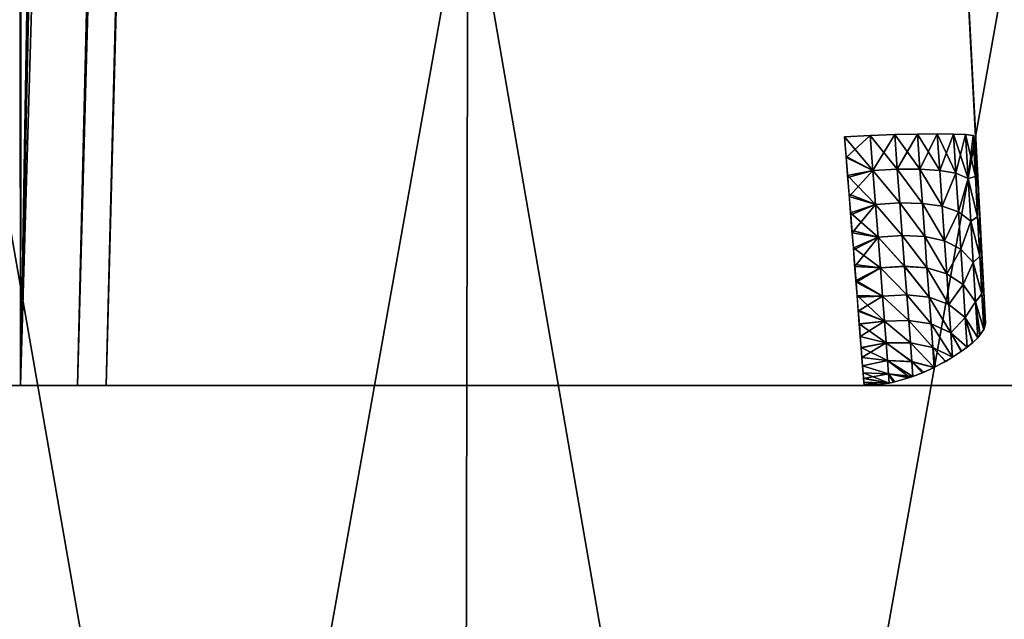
# Model space of a CAD drawing. Header units: millimetres. Extents: x -112 to 112, y -55 to 40.
# Tile 53 of 171: x 23.31 to 27.06, y -32.89 to -30.61. Entities that reach past the tile are written whole.
import ezdxf

# ---------------------------------------------------------------- set-up
doc = ezdxf.new("R2010")
doc.units = ezdxf.units.MM
doc.header["$LTSCALE"] = 52.148148
for name, color, linetype in [('122', 7, 'CONTINUOUS'), ('137', 7, 'CONTINUOUS'), ('141', 7, 'CONTINUOUS'), ('142', 7, 'CONTINUOUS'), ('151', 7, 'CONTINUOUS'), ('152', 7, 'CONTINUOUS'), ('153', 7, 'CONTINUOUS'), ('154', 7, 'CONTINUOUS'), ('2', 7, 'CONTINUOUS')]:
    doc.layers.add(name, color=color, linetype=linetype)

msp = doc.modelspace()

# ---------------------------------------------------------------- linework, layer by layer
at = {"layer": '122', "color": 7, "linetype": 'Continuous', "true_color": 0xfdfffa}
for points in [[(25.0735, -32, -2.7978), (22.9412, -32, -108.6034), (24.9907, -32, -2.6279), (25.0735, -32, -2.7978)], [(25.1942, -32, -2.9848), (22.9412, -32, -108.6034), (25.0735, -32, -2.7978), (25.1942, -32, -2.9848)], [(25.3696, -32, -3.2004), (22.9412, -32, -108.6034), (25.1942, -32, -2.9848), (25.3696, -32, -3.2004)], [(25.6076, -32, -3.449), (22.9412, -32, -108.6034), (25.3696, -32, -3.2004), (25.6076, -32, -3.449)], [(26.5255, -32, -3.449), (22.9412, -32, -108.6034), (25.6076, -32, -3.449), (26.5255, -32, -3.449)], [(26.7634, -32, -3.2006), (22.9412, -32, -108.6034), (26.5255, -32, -3.449), (26.7634, -32, -3.2006)], [(26.9389, -32, -2.985), (22.9412, -32, -108.6034), (26.7634, -32, -3.2006), (26.9389, -32, -2.985)], [(22.9412, -32, -108.6034), (24.8959, -32, 2.1734), (24.8959, -32, -2.1734), (22.9412, -32, -108.6034)], [(27.0345, -32, -107.6575), (22.9412, -32, -108.6034), (26.9389, -32, -2.985), (27.0345, -32, -107.6575)], [(24.9056, -32, -2.3169), (22.9412, -32, -108.6034), (24.8959, -32, -2.1734), (24.9056, -32, -2.3169)], [(24.9363, -32, -2.4683), (22.9412, -32, -108.6034), (24.9056, -32, -2.3169), (24.9363, -32, -2.4683)], [(24.9907, -32, -2.6279), (22.9412, -32, -108.6034), (24.9363, -32, -2.4683), (24.9907, -32, -2.6279)], [(22.9412, -32, 108.6034), (27.0345, -32, 107.6575), (24.8959, -32, 2.1734), (22.9412, -32, 108.6034)], [(22.9412, -32, -108.6034), (22.9412, -32, 108.6034), (24.8959, -32, 2.1734), (22.9412, -32, -108.6034)], [(24.8959, -32, 2.1734), (27.0345, -32, 107.6575), (24.9056, -32, 2.3169), (24.8959, -32, 2.1734)], [(24.9056, -32, 2.3169), (27.0345, -32, 107.6575), (24.9363, -32, 2.4683), (24.9056, -32, 2.3169)], [(24.9363, -32, 2.4683), (27.0345, -32, 107.6575), (24.9908, -32, 2.628), (24.9363, -32, 2.4683)], [(24.9908, -32, 2.628), (27.0345, -32, 107.6575), (25.0735, -32, 2.7979), (24.9908, -32, 2.628)], [(25.0735, -32, 2.7979), (27.0345, -32, 107.6575), (25.1943, -32, 2.985), (25.0735, -32, 2.7979)], [(25.1943, -32, 2.985), (27.0345, -32, 107.6575), (25.3697, -32, 3.2006), (25.1943, -32, 2.985)], [(25.3697, -32, 3.2006), (27.0345, -32, 107.6575), (25.6076, -32, 3.449), (25.3697, -32, 3.2006)], [(25.6076, -32, 3.449), (27.0345, -32, 107.6575), (26.5255, -32, 3.449), (25.6076, -32, 3.449)], [(26.5255, -32, 3.449), (27.0345, -32, 107.6575), (26.7635, -32, 3.2004), (26.5255, -32, 3.449)], [(26.7635, -32, 3.2004), (27.0345, -32, 107.6575), (26.939, -32, 2.9848), (26.7635, -32, 3.2004)], [(27.0596, -32, -2.7979), (27.0345, -32, -107.6575), (26.9389, -32, -2.985), (27.0596, -32, -2.7979)], [(26.939, -32, 2.9848), (27.0345, -32, 107.6575), (27.0597, -32, 2.7978), (26.939, -32, 2.9848)], [(27.1424, -32, -2.628), (27.0345, -32, -107.6575), (27.0596, -32, -2.7979), (27.1424, -32, -2.628)], [(27.1969, -32, -2.4683), (27.0345, -32, -107.6575), (27.1424, -32, -2.628), (27.1969, -32, -2.4683)], [(27.2275, -32, -2.3169), (27.0345, -32, -107.6575), (27.1969, -32, -2.4683), (27.2275, -32, -2.3169)], [(27.2372, -32, -2.1734), (27.0345, -32, -107.6575), (27.2275, -32, -2.3169), (27.2372, -32, -2.1734)], [(27.0345, -32, 107.6575), (31.089, -32, 106.5574), (27.0597, -32, 2.7978), (27.0345, -32, 107.6575)], [(27.0345, -32, -107.6575), (31.089, -32, 106.5574), (31.089, -32, -106.5574), (27.0345, -32, -107.6575)], [(31.089, -32, 106.5574), (27.0345, -32, -107.6575), (27.2372, -32, -2.1734), (31.089, -32, 106.5574)]]:
    msp.add_3dface(points, dxfattribs=at)
at = {"layer": '137', "color": 7, "linetype": 'Continuous', "true_color": 0xfdfffa}
for points in [[(26.8414, -28.9738, -0.4186), (26.9876, -31.7631, -2.1734), (26.8422, -28.9881, -0.6251), (26.8414, -28.9738, -0.4186)], [(26.8414, -28.9738, 0.4186), (26.9876, -31.7631, -2.1734), (26.8414, -28.9738, -0.4186), (26.8414, -28.9738, 0.4186)], [(26.8416, -28.9774, 0.5227), (26.9876, -31.7631, -2.1734), (26.8414, -28.9738, 0.4186), (26.8416, -28.9774, 0.5227)], [(26.8422, -28.9882, 0.6261), (26.9876, -31.7631, -2.1734), (26.8416, -28.9774, 0.5227), (26.8422, -28.9882, 0.6261)], [(26.8422, -28.9881, -0.6251), (26.9876, -31.7631, -2.1734), (26.9789, -31.598, -2.085), (26.8422, -28.9881, -0.6251)], [(26.8444, -29.0306, -0.8273), (26.8422, -28.9881, -0.6251), (26.9789, -31.598, -2.085), (26.8444, -29.0306, -0.8273)], [(26.8444, -29.0309, 0.8285), (26.9876, -31.7631, -2.1734), (26.8422, -28.9882, 0.6261), (26.8444, -29.0309, 0.8285)], [(26.848, -29.1004, -1.0218), (26.8444, -29.0306, -0.8273), (26.9789, -31.598, -2.085), (26.848, -29.1004, -1.0218)], [(26.8481, -29.1009, 1.0229), (26.9876, -31.7631, -2.1734), (26.8444, -29.0309, 0.8285), (26.8481, -29.1009, 1.0229)], [(26.8531, -29.1964, -1.2048), (26.848, -29.1004, -1.0218), (26.9698, -31.4232, -2.0179), (26.8531, -29.1964, -1.2048)], [(26.9698, -31.4232, -2.0179), (26.848, -29.1004, -1.0218), (26.9789, -31.598, -2.085), (26.9698, -31.4232, -2.0179)], [(26.8531, -29.197, 1.2059), (26.9876, -31.7631, -2.1734), (26.8481, -29.1009, 1.0229), (26.8531, -29.197, 1.2059)], [(26.8594, -29.3166, -1.373), (26.8531, -29.1964, -1.2048), (26.9698, -31.4232, -2.0179), (26.8594, -29.3166, -1.373)], [(26.8594, -29.3174, 1.374), (26.9876, -31.7631, -2.1734), (26.8531, -29.197, 1.2059), (26.8594, -29.3174, 1.374)], [(26.8668, -29.4588, -1.5231), (26.8594, -29.3166, -1.373), (26.9698, -31.4232, -2.0179), (26.8668, -29.4588, -1.5231)], [(26.8669, -29.4597, 1.5239), (26.9876, -31.7631, -2.1734), (26.8594, -29.3174, 1.374), (26.8669, -29.4597, 1.5239)], [(26.8753, -29.6203, -1.6521), (26.8668, -29.4588, -1.5231), (26.9602, -31.2412, -1.973), (26.8753, -29.6203, -1.6521)], [(26.9602, -31.2412, -1.973), (26.8668, -29.4588, -1.5231), (26.9698, -31.4232, -2.0179), (26.9602, -31.2412, -1.973)], [(26.8753, -29.6213, 1.6528), (26.9876, -31.7631, -2.1734), (26.8669, -29.4597, 1.5239), (26.8753, -29.6213, 1.6528)], [(26.8846, -29.7981, -1.7578), (26.8753, -29.6203, -1.6521), (26.9602, -31.2412, -1.973), (26.8846, -29.7981, -1.7578)], [(26.8847, -29.7992, 1.7584), (26.9876, -31.7631, -2.1734), (26.8753, -29.6213, 1.6528), (26.8847, -29.7992, 1.7584)], [(26.8946, -29.9887, -1.838), (26.8846, -29.7981, -1.7578), (26.9503, -31.0523, -1.951), (26.8946, -29.9887, -1.838)], [(26.9503, -31.0523, -1.951), (26.8846, -29.7981, -1.7578), (26.9602, -31.2412, -1.973), (26.9503, -31.0523, -1.951)], [(26.8947, -29.9898, 1.8384), (26.9876, -31.7631, -2.1734), (26.8847, -29.7992, 1.7584), (26.8947, -29.9898, 1.8384)], [(26.9051, -30.1888, -1.8913), (26.8946, -29.9887, -1.838), (26.9503, -31.0523, -1.951), (26.9051, -30.1888, -1.8913)], [(26.9051, -30.1897, 1.8915), (26.9876, -31.7631, -2.1734), (26.8947, -29.9898, 1.8384), (26.9051, -30.1897, 1.8915)], [(26.9105, -30.2915, -1.9075), (26.9051, -30.1888, -1.8913), (26.9503, -31.0523, -1.951), (26.9105, -30.2915, -1.9075)], [(26.9159, -30.3953, 1.9166), (26.9876, -31.7631, -2.1734), (26.9051, -30.1897, 1.8915), (26.9159, -30.3953, 1.9166)], [(26.9159, -30.3953, -1.9166), (26.9105, -30.2915, -1.9075), (26.9503, -31.0523, -1.951), (26.9159, -30.3953, -1.9166)], [(26.9503, -31.0523, 1.951), (26.9876, -31.7631, -2.1734), (26.9159, -30.3953, 1.9166), (26.9503, -31.0523, 1.951)], [(26.9606, -31.2488, 1.9744), (26.9876, -31.7631, -2.1734), (26.9503, -31.0523, 1.951), (26.9606, -31.2488, 1.9744)], [(26.9701, -31.43, 2.02), (26.9876, -31.7631, -2.1734), (26.9606, -31.2488, 1.9744), (26.9701, -31.43, 2.02)], [(26.9791, -31.6013, 2.0865), (26.9876, -31.7631, -2.1734), (26.9701, -31.43, 2.02), (26.9791, -31.6013, 2.0865)], [(26.9876, -31.7631, 2.1734), (26.9876, -31.7631, -2.1734), (26.9791, -31.6013, 2.0865), (26.9876, -31.7631, 2.1734)]]:
    msp.add_3dface(points, dxfattribs=at)
at = {"layer": '141', "color": 7, "linetype": 'Continuous', "true_color": 0xfdfffa}
for points in [[(26.5483, -31.0478, -2.4405), (26.5586, -31.1807, -2.4557), (26.451, -31.0523, -2.4503), (26.5483, -31.0478, -2.4405)], [(26.451, -31.0523, -2.4503), (26.5586, -31.1807, -2.4557), (26.4569, -31.1278, -2.4572), (26.451, -31.0523, -2.4503)], [(26.6518, -31.176, -2.426), (26.5483, -31.0478, -2.4405), (26.6419, -31.0443, -2.4119), (26.6518, -31.176, -2.426)], [(26.5586, -31.1807, -2.4557), (26.5483, -31.0478, -2.4405), (26.6518, -31.176, -2.426), (26.5586, -31.1807, -2.4557)], [(26.7378, -31.1755, -2.3791), (26.6419, -31.0443, -2.4119), (26.7282, -31.0423, -2.3656), (26.7378, -31.1755, -2.3791)], [(26.6518, -31.176, -2.426), (26.6419, -31.0443, -2.4119), (26.7378, -31.1755, -2.3791), (26.6518, -31.176, -2.426)], [(26.8133, -31.1806, -2.317), (26.7282, -31.0423, -2.3656), (26.8038, -31.0415, -2.3034), (26.8133, -31.1806, -2.317)], [(26.7378, -31.1755, -2.3791), (26.7282, -31.0423, -2.3656), (26.8133, -31.1806, -2.317), (26.7378, -31.1755, -2.3791)], [(26.8755, -31.1916, -2.2421), (26.8038, -31.0415, -2.3034), (26.8659, -31.0423, -2.2277), (26.8755, -31.1916, -2.2421)], [(26.8133, -31.1806, -2.317), (26.8038, -31.0415, -2.3034), (26.8755, -31.1916, -2.2421), (26.8133, -31.1806, -2.317)], [(26.9221, -31.211, -2.1577), (26.8659, -31.0423, -2.2277), (26.9121, -31.0444, -2.1413), (26.9221, -31.211, -2.1577)], [(26.8755, -31.1916, -2.2421), (26.8659, -31.0423, -2.2277), (26.9221, -31.211, -2.1577), (26.8755, -31.1916, -2.2421)], [(26.9494, -31.2041, -2.0618), (26.9121, -31.0444, -2.1413), (26.9406, -31.0478, -2.0477), (26.9494, -31.2041, -2.0618)], [(26.9221, -31.211, -2.1577), (26.9121, -31.0444, -2.1413), (26.9494, -31.2041, -2.0618), (26.9221, -31.211, -2.1577)], [(26.9503, -31.0523, -1.951), (26.9602, -31.2412, -1.973), (26.9406, -31.0478, -2.0477), (26.9503, -31.0523, -1.951)], [(26.9602, -31.2412, -1.973), (26.9494, -31.2041, -2.0618), (26.9406, -31.0478, -2.0477), (26.9602, -31.2412, -1.973)], [(26.4569, -31.1278, -2.4572), (26.5586, -31.1807, -2.4557), (26.4626, -31.2002, -2.4692), (26.4569, -31.1278, -2.4572)], [(26.5586, -31.1807, -2.4557), (26.5687, -31.3106, -2.4883), (26.4626, -31.2002, -2.4692), (26.5586, -31.1807, -2.4557)], [(26.6616, -31.3049, -2.4567), (26.5586, -31.1807, -2.4557), (26.6518, -31.176, -2.426), (26.6616, -31.3049, -2.4567)], [(26.5687, -31.3106, -2.4883), (26.5586, -31.1807, -2.4557), (26.6616, -31.3049, -2.4567), (26.5687, -31.3106, -2.4883)], [(26.7473, -31.3063, -2.409), (26.6518, -31.176, -2.426), (26.7378, -31.1755, -2.3791), (26.7473, -31.3063, -2.409)], [(26.6616, -31.3049, -2.4567), (26.6518, -31.176, -2.426), (26.7473, -31.3063, -2.409), (26.6616, -31.3049, -2.4567)], [(26.8227, -31.3172, -2.3474), (26.7378, -31.1755, -2.3791), (26.8133, -31.1806, -2.317), (26.8227, -31.3172, -2.3474)], [(26.7473, -31.3063, -2.409), (26.7378, -31.1755, -2.3791), (26.8227, -31.3172, -2.3474), (26.7473, -31.3063, -2.409)], [(26.8227, -31.3172, -2.3474), (26.8133, -31.1806, -2.317), (26.8755, -31.1916, -2.2421), (26.8227, -31.3172, -2.3474)], [(26.4626, -31.2002, -2.4692), (26.5687, -31.3106, -2.4883), (26.4683, -31.2718, -2.4866), (26.4626, -31.2002, -2.4692)], [(26.8849, -31.3384, -2.2747), (26.8227, -31.3172, -2.3474), (26.8755, -31.1916, -2.2421), (26.8849, -31.3384, -2.2747)], [(26.8849, -31.3384, -2.2747), (26.8755, -31.1916, -2.2421), (26.9221, -31.211, -2.1577), (26.8849, -31.3384, -2.2747)], [(26.9319, -31.3745, -2.1953), (26.8849, -31.3384, -2.2747), (26.9221, -31.211, -2.1577), (26.9319, -31.3745, -2.1953)], [(26.958, -31.3581, -2.0934), (26.9221, -31.211, -2.1577), (26.9494, -31.2041, -2.0618), (26.958, -31.3581, -2.0934)], [(26.9319, -31.3745, -2.1953), (26.9221, -31.211, -2.1577), (26.958, -31.3581, -2.0934), (26.9319, -31.3745, -2.1953)], [(26.9602, -31.2412, -1.973), (26.958, -31.3581, -2.0934), (26.9494, -31.2041, -2.0618), (26.9602, -31.2412, -1.973)], [(26.9602, -31.2412, -1.973), (26.9698, -31.4232, -2.0179), (26.958, -31.3581, -2.0934), (26.9602, -31.2412, -1.973)], [(26.4683, -31.2718, -2.4866), (26.5687, -31.3106, -2.4883), (26.4738, -31.3419, -2.5092), (26.4683, -31.2718, -2.4866)], [(26.5687, -31.3106, -2.4883), (26.5784, -31.4351, -2.538), (26.4738, -31.3419, -2.5092), (26.5687, -31.3106, -2.4883)], [(26.6709, -31.429, -2.5038), (26.5687, -31.3106, -2.4883), (26.6616, -31.3049, -2.4567), (26.6709, -31.429, -2.5038)], [(26.5784, -31.4351, -2.538), (26.5687, -31.3106, -2.4883), (26.6709, -31.429, -2.5038), (26.5784, -31.4351, -2.538)], [(26.7564, -31.4326, -2.4549), (26.6616, -31.3049, -2.4567), (26.7473, -31.3063, -2.409), (26.7564, -31.4326, -2.4549)], [(26.6709, -31.429, -2.5038), (26.6616, -31.3049, -2.4567), (26.7564, -31.4326, -2.4549), (26.6709, -31.429, -2.5038)], [(26.8317, -31.4494, -2.3944), (26.7473, -31.3063, -2.409), (26.8227, -31.3172, -2.3474), (26.8317, -31.4494, -2.3944)], [(26.7564, -31.4326, -2.4549), (26.7473, -31.3063, -2.409), (26.8317, -31.4494, -2.3944), (26.7564, -31.4326, -2.4549)], [(26.8317, -31.4494, -2.3944), (26.8227, -31.3172, -2.3474), (26.8849, -31.3384, -2.2747), (26.8317, -31.4494, -2.3944)], [(26.4738, -31.3419, -2.5092), (26.5784, -31.4351, -2.538), (26.4791, -31.41, -2.5369), (26.4738, -31.3419, -2.5092)], [(26.894, -31.4803, -2.3253), (26.8317, -31.4494, -2.3944), (26.8849, -31.3384, -2.2747), (26.894, -31.4803, -2.3253)], [(26.894, -31.4803, -2.3253), (26.8849, -31.3384, -2.2747), (26.9319, -31.3745, -2.1953), (26.894, -31.4803, -2.3253)], [(26.9663, -31.5079, -2.1421), (26.9319, -31.3745, -2.1953), (26.958, -31.3581, -2.0934), (26.9663, -31.5079, -2.1421)], [(26.9698, -31.4232, -2.0179), (26.9663, -31.5079, -2.1421), (26.958, -31.3581, -2.0934), (26.9698, -31.4232, -2.0179)], [(26.9413, -31.5322, -2.2537), (26.894, -31.4803, -2.3253), (26.9319, -31.3745, -2.1953), (26.9413, -31.5322, -2.2537)], [(26.9413, -31.5322, -2.2537), (26.9319, -31.3745, -2.1953), (26.9663, -31.5079, -2.1421), (26.9413, -31.5322, -2.2537)], [(26.4791, -31.41, -2.5369), (26.5784, -31.4351, -2.538), (26.4843, -31.4761, -2.5695), (26.4791, -31.41, -2.5369)], [(26.5784, -31.4351, -2.538), (26.5875, -31.552, -2.6037), (26.4843, -31.4761, -2.5695), (26.5784, -31.4351, -2.538)], [(26.6797, -31.5462, -2.5663), (26.5784, -31.4351, -2.538), (26.6709, -31.429, -2.5038), (26.6797, -31.5462, -2.5663)], [(26.5875, -31.552, -2.6037), (26.5784, -31.4351, -2.538), (26.6797, -31.5462, -2.5663), (26.5875, -31.552, -2.6037)], [(26.6797, -31.5462, -2.5663), (26.6709, -31.429, -2.5038), (26.765, -31.5525, -2.5162), (26.6797, -31.5462, -2.5663)], [(26.765, -31.5525, -2.5162), (26.6709, -31.429, -2.5038), (26.7564, -31.4326, -2.4549), (26.765, -31.5525, -2.5162)], [(26.765, -31.5525, -2.5162), (26.7564, -31.4326, -2.4549), (26.8402, -31.575, -2.4574), (26.765, -31.5525, -2.5162)], [(26.8402, -31.575, -2.4574), (26.7564, -31.4326, -2.4549), (26.8317, -31.4494, -2.3944), (26.8402, -31.575, -2.4574)], [(26.9698, -31.4232, -2.0179), (26.9789, -31.598, -2.085), (26.9663, -31.5079, -2.1421), (26.9698, -31.4232, -2.0179)], [(26.4843, -31.4761, -2.5695), (26.5875, -31.552, -2.6037), (26.4893, -31.5395, -2.6069), (26.4843, -31.4761, -2.5695)], [(26.8402, -31.575, -2.4574), (26.8317, -31.4494, -2.3944), (26.894, -31.4803, -2.3253), (26.8402, -31.575, -2.4574)], [(26.9026, -31.6152, -2.3932), (26.8402, -31.575, -2.4574), (26.894, -31.4803, -2.3253), (26.9026, -31.6152, -2.3932)], [(26.9026, -31.6152, -2.3932), (26.894, -31.4803, -2.3253), (26.9413, -31.5322, -2.2537), (26.9026, -31.6152, -2.3932)], [(26.9743, -31.6516, -2.2076), (26.9413, -31.5322, -2.2537), (26.9663, -31.5079, -2.1421), (26.9743, -31.6516, -2.2076)], [(26.9789, -31.598, -2.085), (26.9743, -31.6516, -2.2076), (26.9663, -31.5079, -2.1421), (26.9789, -31.598, -2.085)], [(26.4893, -31.5395, -2.6069), (26.5875, -31.552, -2.6037), (26.4941, -31.5998, -2.6488), (26.4893, -31.5395, -2.6069)], [(26.5875, -31.552, -2.6037), (26.5958, -31.6593, -2.6844), (26.4941, -31.5998, -2.6488), (26.5875, -31.552, -2.6037)], [(26.6879, -31.6546, -2.6434), (26.5875, -31.552, -2.6037), (26.6797, -31.5462, -2.5663), (26.6879, -31.6546, -2.6434)], [(26.5958, -31.6593, -2.6844), (26.5875, -31.552, -2.6037), (26.6879, -31.6546, -2.6434), (26.5958, -31.6593, -2.6844)], [(26.6879, -31.6546, -2.6434), (26.6797, -31.5462, -2.5663), (26.773, -31.664, -2.592), (26.6879, -31.6546, -2.6434)], [(26.773, -31.664, -2.592), (26.6797, -31.5462, -2.5663), (26.765, -31.5525, -2.5162), (26.773, -31.664, -2.592)], [(26.773, -31.664, -2.592), (26.765, -31.5525, -2.5162), (26.8482, -31.6923, -2.5354), (26.773, -31.664, -2.592)], [(26.8482, -31.6923, -2.5354), (26.765, -31.5525, -2.5162), (26.8402, -31.575, -2.4574), (26.8482, -31.6923, -2.5354)], [(26.9502, -31.6814, -2.3321), (26.9026, -31.6152, -2.3932), (26.9413, -31.5322, -2.2537), (26.9502, -31.6814, -2.3321)], [(26.9502, -31.6814, -2.3321), (26.9413, -31.5322, -2.2537), (26.9743, -31.6516, -2.2076), (26.9502, -31.6814, -2.3321)], [(26.8482, -31.6923, -2.5354), (26.8402, -31.575, -2.4574), (26.9026, -31.6152, -2.3932), (26.8482, -31.6923, -2.5354)], [(26.4941, -31.5998, -2.6488), (26.5958, -31.6593, -2.6844), (26.4986, -31.6578, -2.6958), (26.4941, -31.5998, -2.6488)], [(26.9106, -31.741, -2.4773), (26.8482, -31.6923, -2.5354), (26.9026, -31.6152, -2.3932), (26.9106, -31.741, -2.4773)], [(26.9106, -31.741, -2.4773), (26.9026, -31.6152, -2.3932), (26.9502, -31.6814, -2.3321), (26.9106, -31.741, -2.4773)], [(26.9789, -31.598, -2.085), (26.9876, -31.7631, -2.1734), (26.9743, -31.6516, -2.2076), (26.9789, -31.598, -2.085)], [(26.4986, -31.6578, -2.6958), (26.6032, -31.755, -2.7787), (26.503, -31.7135, -2.7483), (26.4986, -31.6578, -2.6958)], [(26.5958, -31.6593, -2.6844), (26.6032, -31.755, -2.7787), (26.4986, -31.6578, -2.6958), (26.5958, -31.6593, -2.6844)], [(26.6952, -31.7524, -2.7339), (26.5958, -31.6593, -2.6844), (26.6879, -31.6546, -2.6434), (26.6952, -31.7524, -2.7339)], [(26.6032, -31.755, -2.7787), (26.5958, -31.6593, -2.6844), (26.6952, -31.7524, -2.7339), (26.6032, -31.755, -2.7787)], [(26.7803, -31.7654, -2.6812), (26.6879, -31.6546, -2.6434), (26.773, -31.664, -2.592), (26.7803, -31.7654, -2.6812)], [(26.6952, -31.7524, -2.7339), (26.6879, -31.6546, -2.6434), (26.7803, -31.7654, -2.6812), (26.6952, -31.7524, -2.7339)], [(26.8554, -31.7992, -2.6273), (26.773, -31.664, -2.592), (26.8482, -31.6923, -2.5354), (26.8554, -31.7992, -2.6273)], [(26.7803, -31.7654, -2.6812), (26.773, -31.664, -2.592), (26.8554, -31.7992, -2.6273), (26.7803, -31.7654, -2.6812)], [(26.9818, -31.7867, -2.2885), (26.9502, -31.6814, -2.3321), (26.9743, -31.6516, -2.2076), (26.9818, -31.7867, -2.2885)], [(26.9818, -31.7867, -2.2885), (26.9743, -31.6516, -2.2076), (26.983, -31.7843, -2.277), (26.9818, -31.7867, -2.2885)], [(26.9743, -31.6516, -2.2076), (26.9876, -31.7631, -2.1734), (26.983, -31.7843, -2.277), (26.9743, -31.6516, -2.2076)], [(26.8554, -31.7992, -2.6273), (26.8482, -31.6923, -2.5354), (26.9106, -31.741, -2.4773), (26.8554, -31.7992, -2.6273)], [(26.9583, -31.8182, -2.428), (26.9106, -31.741, -2.4773), (26.9502, -31.6814, -2.3321), (26.9583, -31.8182, -2.428)], [(26.9668, -31.8088, -2.3875), (26.9502, -31.6814, -2.3321), (26.9818, -31.7867, -2.2885), (26.9668, -31.8088, -2.3875)], [(26.9583, -31.8182, -2.428), (26.9502, -31.6814, -2.3321), (26.9668, -31.8088, -2.3875), (26.9583, -31.8182, -2.428)], [(26.503, -31.7135, -2.7483), (26.6032, -31.755, -2.7787), (26.5071, -31.7657, -2.8058), (26.503, -31.7135, -2.7483)], [(26.9179, -31.8537, -2.5745), (26.8554, -31.7992, -2.6273), (26.9106, -31.741, -2.4773), (26.9179, -31.8537, -2.5745)], [(26.9382, -31.8372, -2.5073), (26.9106, -31.741, -2.4773), (26.9583, -31.8182, -2.428), (26.9382, -31.8372, -2.5073)], [(26.9179, -31.8537, -2.5745), (26.9106, -31.741, -2.4773), (26.9382, -31.8372, -2.5073), (26.9179, -31.8537, -2.5745)], [(26.6032, -31.755, -2.7787), (26.6096, -31.8373, -2.8849), (26.5071, -31.7657, -2.8058), (26.6032, -31.755, -2.7787)], [(26.5071, -31.7657, -2.8058), (26.6096, -31.8373, -2.8849), (26.5108, -31.8133, -2.8671), (26.5071, -31.7657, -2.8058)], [(26.7016, -31.8379, -2.8363), (26.6032, -31.755, -2.7787), (26.6952, -31.7524, -2.7339), (26.7016, -31.8379, -2.8363)], [(26.6096, -31.8373, -2.8849), (26.6032, -31.755, -2.7787), (26.7016, -31.8379, -2.8363), (26.6096, -31.8373, -2.8849)], [(26.7867, -31.855, -2.7824), (26.6952, -31.7524, -2.7339), (26.7803, -31.7654, -2.6812), (26.7867, -31.855, -2.7824)], [(26.7016, -31.8379, -2.8363), (26.6952, -31.7524, -2.7339), (26.7867, -31.855, -2.7824), (26.7016, -31.8379, -2.8363)], [(26.862, -31.8922, -2.7288), (26.7803, -31.7654, -2.6812), (26.8554, -31.7992, -2.6273), (26.862, -31.8922, -2.7288)], [(26.7867, -31.855, -2.7824), (26.7803, -31.7654, -2.6812), (26.862, -31.8922, -2.7288), (26.7867, -31.855, -2.7824)], [(26.5108, -31.8133, -2.8671), (26.6096, -31.8373, -2.8849), (26.5142, -31.856, -2.932), (26.5108, -31.8133, -2.8671)], [(26.8953, -31.8703, -2.6408), (26.8554, -31.7992, -2.6273), (26.9179, -31.8537, -2.5745), (26.8953, -31.8703, -2.6408)], [(26.862, -31.8922, -2.7288), (26.8554, -31.7992, -2.6273), (26.8953, -31.8703, -2.6408), (26.862, -31.8922, -2.7288)], [(26.6096, -31.8373, -2.8849), (26.6148, -31.9049, -3.0012), (26.5142, -31.856, -2.932), (26.6096, -31.8373, -2.8849)], [(26.5142, -31.856, -2.932), (26.6148, -31.9049, -3.0012), (26.5171, -31.8935, -3), (26.5142, -31.856, -2.932)], [(26.6148, -31.9049, -3.0012), (26.6096, -31.8373, -2.8849), (26.707, -31.9095, -2.9488), (26.6148, -31.9049, -3.0012)], [(26.707, -31.9095, -2.9488), (26.6096, -31.8373, -2.8849), (26.7016, -31.8379, -2.8363), (26.707, -31.9095, -2.9488)], [(26.7922, -31.9312, -2.8937), (26.7016, -31.8379, -2.8363), (26.7867, -31.855, -2.7824), (26.7922, -31.9312, -2.8937)], [(26.707, -31.9095, -2.9488), (26.7016, -31.8379, -2.8363), (26.7922, -31.9312, -2.8937), (26.707, -31.9095, -2.9488)], [(26.8352, -31.9082, -2.7945), (26.7867, -31.855, -2.7824), (26.862, -31.8922, -2.7288), (26.8352, -31.9082, -2.7945)], [(26.7972, -31.9286, -2.8824), (26.7867, -31.855, -2.7824), (26.8352, -31.9082, -2.7945), (26.7972, -31.9286, -2.8824)], [(26.7922, -31.9312, -2.8937), (26.7867, -31.855, -2.7824), (26.7972, -31.9286, -2.8824), (26.7922, -31.9312, -2.8937)], [(26.5171, -31.8935, -3), (26.6148, -31.9049, -3.0012), (26.5197, -31.9256, -3.0706), (26.5171, -31.8935, -3)], [(26.6148, -31.9049, -3.0012), (26.6188, -31.9564, -3.1256), (26.5197, -31.9256, -3.0706), (26.6148, -31.9049, -3.0012)], [(26.5197, -31.9256, -3.0706), (26.6188, -31.9564, -3.1256), (26.5218, -31.9522, -3.1435), (26.5197, -31.9256, -3.0706)], [(26.6188, -31.9564, -3.1256), (26.6148, -31.9049, -3.0012), (26.6999, -31.9699, -3.093), (26.6188, -31.9564, -3.1256)], [(26.6999, -31.9699, -3.093), (26.6148, -31.9049, -3.0012), (26.7115, -31.9659, -3.0687), (26.6999, -31.9699, -3.093)], [(26.7115, -31.9659, -3.0687), (26.6148, -31.9049, -3.0012), (26.707, -31.9095, -2.9488), (26.7115, -31.9659, -3.0687)], [(26.7525, -31.9496, -2.981), (26.707, -31.9095, -2.9488), (26.7922, -31.9312, -2.8937), (26.7525, -31.9496, -2.981)], [(26.7115, -31.9659, -3.0687), (26.707, -31.9095, -2.9488), (26.7525, -31.9496, -2.981), (26.7115, -31.9659, -3.0687)], [(26.5218, -31.9522, -3.1435), (26.6212, -31.9909, -3.2558), (26.5234, -31.973, -3.2182), (26.5218, -31.9522, -3.1435)], [(26.6188, -31.9564, -3.1256), (26.6212, -31.9909, -3.2558), (26.5218, -31.9522, -3.1435), (26.6188, -31.9564, -3.1256)], [(26.642, -31.9864, -3.213), (26.6188, -31.9564, -3.1256), (26.6999, -31.9699, -3.093), (26.642, -31.9864, -3.213)], [(26.6212, -31.9909, -3.2558), (26.6188, -31.9564, -3.1256), (26.642, -31.9864, -3.213), (26.6212, -31.9909, -3.2558)], [(26.5234, -31.973, -3.2182), (26.6212, -31.9909, -3.2558), (26.5246, -31.988, -3.2944), (26.5234, -31.973, -3.2182)], [(26.5246, -31.988, -3.2944), (26.5827, -31.9967, -3.3338), (26.5253, -31.997, -3.3714), (26.5246, -31.988, -3.2944)], [(26.6212, -31.9909, -3.2558), (26.5827, -31.9967, -3.3338), (26.5246, -31.988, -3.2944), (26.6212, -31.9909, -3.2558)], [(26.5827, -31.9967, -3.3338), (26.5255, -32, -3.449), (26.5253, -31.997, -3.3714), (26.5827, -31.9967, -3.3338)]]:
    msp.add_3dface(points, dxfattribs=at)
at = {"layer": '142', "color": 7, "linetype": 'Continuous', "true_color": 0xfdfffa}
for points in [[(26.4573, -31.1317, 2.4577), (26.5483, -31.0478, 2.4405), (26.451, -31.0523, 2.4503), (26.4573, -31.1317, 2.4577)], [(26.5586, -31.1807, 2.4557), (26.5483, -31.0478, 2.4405), (26.4573, -31.1317, 2.4577), (26.5586, -31.1807, 2.4557)], [(26.5586, -31.1807, 2.4557), (26.6419, -31.0443, 2.4119), (26.5483, -31.0478, 2.4405), (26.5586, -31.1807, 2.4557)], [(26.6518, -31.176, 2.426), (26.6419, -31.0443, 2.4119), (26.5586, -31.1807, 2.4557), (26.6518, -31.176, 2.426)], [(26.6518, -31.176, 2.426), (26.7282, -31.0423, 2.3656), (26.6419, -31.0443, 2.4119), (26.6518, -31.176, 2.426)], [(26.7378, -31.1755, 2.3791), (26.7282, -31.0423, 2.3656), (26.6518, -31.176, 2.426), (26.7378, -31.1755, 2.3791)], [(26.7378, -31.1755, 2.3791), (26.8038, -31.0415, 2.3034), (26.7282, -31.0423, 2.3656), (26.7378, -31.1755, 2.3791)], [(26.8133, -31.1806, 2.317), (26.8038, -31.0415, 2.3034), (26.7378, -31.1755, 2.3791), (26.8133, -31.1806, 2.317)], [(26.8133, -31.1806, 2.317), (26.8659, -31.0423, 2.2277), (26.8038, -31.0415, 2.3034), (26.8133, -31.1806, 2.317)], [(26.8755, -31.1916, 2.2421), (26.8659, -31.0423, 2.2277), (26.8133, -31.1806, 2.317), (26.8755, -31.1916, 2.2421)], [(26.8755, -31.1916, 2.2421), (26.9121, -31.0444, 2.1413), (26.8659, -31.0423, 2.2277), (26.8755, -31.1916, 2.2421)], [(26.9221, -31.211, 2.1577), (26.9121, -31.0444, 2.1413), (26.8755, -31.1916, 2.2421), (26.9221, -31.211, 2.1577)], [(26.9221, -31.211, 2.1577), (26.9406, -31.0478, 2.0477), (26.9121, -31.0444, 2.1413), (26.9221, -31.211, 2.1577)], [(26.9494, -31.2041, 2.0618), (26.9406, -31.0478, 2.0477), (26.9221, -31.211, 2.1577), (26.9494, -31.2041, 2.0618)], [(26.9494, -31.2041, 2.0618), (26.9503, -31.0523, 1.951), (26.9406, -31.0478, 2.0477), (26.9494, -31.2041, 2.0618)], [(26.9606, -31.2488, 1.9744), (26.9503, -31.0523, 1.951), (26.9494, -31.2041, 2.0618), (26.9606, -31.2488, 1.9744)], [(26.4633, -31.2083, 2.4709), (26.5586, -31.1807, 2.4557), (26.4573, -31.1317, 2.4577), (26.4633, -31.2083, 2.4709)], [(26.469, -31.2806, 2.4891), (26.5586, -31.1807, 2.4557), (26.4633, -31.2083, 2.4709), (26.469, -31.2806, 2.4891)], [(26.5687, -31.3106, 2.4883), (26.5586, -31.1807, 2.4557), (26.469, -31.2806, 2.4891), (26.5687, -31.3106, 2.4883)], [(26.6616, -31.3049, 2.4568), (26.6518, -31.176, 2.426), (26.5586, -31.1807, 2.4557), (26.6616, -31.3049, 2.4568)], [(26.5687, -31.3106, 2.4883), (26.6616, -31.3049, 2.4568), (26.5586, -31.1807, 2.4557), (26.5687, -31.3106, 2.4883)], [(26.7473, -31.3063, 2.409), (26.7378, -31.1755, 2.3791), (26.6518, -31.176, 2.426), (26.7473, -31.3063, 2.409)], [(26.6616, -31.3049, 2.4568), (26.7473, -31.3063, 2.409), (26.6518, -31.176, 2.426), (26.6616, -31.3049, 2.4568)], [(26.8227, -31.3173, 2.3474), (26.8133, -31.1806, 2.317), (26.7378, -31.1755, 2.3791), (26.8227, -31.3173, 2.3474)], [(26.7473, -31.3063, 2.409), (26.8227, -31.3173, 2.3474), (26.7378, -31.1755, 2.3791), (26.7473, -31.3063, 2.409)], [(26.8227, -31.3173, 2.3474), (26.8755, -31.1916, 2.2421), (26.8133, -31.1806, 2.317), (26.8227, -31.3173, 2.3474)], [(26.8849, -31.3384, 2.2747), (26.8755, -31.1916, 2.2421), (26.8227, -31.3173, 2.3474), (26.8849, -31.3384, 2.2747)], [(26.8849, -31.3384, 2.2747), (26.9221, -31.211, 2.1577), (26.8755, -31.1916, 2.2421), (26.8849, -31.3384, 2.2747)], [(26.9319, -31.3745, 2.1953), (26.9221, -31.211, 2.1577), (26.8849, -31.3384, 2.2747), (26.9319, -31.3745, 2.1953)], [(26.958, -31.3581, 2.0934), (26.9494, -31.2041, 2.0618), (26.9221, -31.211, 2.1577), (26.958, -31.3581, 2.0934)], [(26.9319, -31.3745, 2.1953), (26.958, -31.3581, 2.0934), (26.9221, -31.211, 2.1577), (26.9319, -31.3745, 2.1953)], [(26.958, -31.3581, 2.0934), (26.9606, -31.2488, 1.9744), (26.9494, -31.2041, 2.0618), (26.958, -31.3581, 2.0934)], [(26.9701, -31.43, 2.02), (26.9606, -31.2488, 1.9744), (26.958, -31.3581, 2.0934), (26.9701, -31.43, 2.02)], [(26.4744, -31.3503, 2.5123), (26.5687, -31.3106, 2.4883), (26.469, -31.2806, 2.4891), (26.4744, -31.3503, 2.5123)], [(26.4798, -31.4182, 2.5406), (26.5687, -31.3106, 2.4883), (26.4744, -31.3503, 2.5123), (26.4798, -31.4182, 2.5406)], [(26.5784, -31.4351, 2.5379), (26.5687, -31.3106, 2.4883), (26.4798, -31.4182, 2.5406), (26.5784, -31.4351, 2.5379)], [(26.6709, -31.4291, 2.5038), (26.6616, -31.3049, 2.4568), (26.5687, -31.3106, 2.4883), (26.6709, -31.4291, 2.5038)], [(26.5784, -31.4351, 2.5379), (26.6709, -31.4291, 2.5038), (26.5687, -31.3106, 2.4883), (26.5784, -31.4351, 2.5379)], [(26.6709, -31.4291, 2.5038), (26.7564, -31.4326, 2.4548), (26.6616, -31.3049, 2.4568), (26.6709, -31.4291, 2.5038)], [(26.7564, -31.4326, 2.4548), (26.7473, -31.3063, 2.409), (26.6616, -31.3049, 2.4568), (26.7564, -31.4326, 2.4548)], [(26.8317, -31.4494, 2.3945), (26.8227, -31.3173, 2.3474), (26.7473, -31.3063, 2.409), (26.8317, -31.4494, 2.3945)], [(26.7564, -31.4326, 2.4548), (26.8317, -31.4494, 2.3945), (26.7473, -31.3063, 2.409), (26.7564, -31.4326, 2.4548)], [(26.8317, -31.4494, 2.3945), (26.8849, -31.3384, 2.2747), (26.8227, -31.3173, 2.3474), (26.8317, -31.4494, 2.3945)], [(26.894, -31.4803, 2.3253), (26.8849, -31.3384, 2.2747), (26.8317, -31.4494, 2.3945), (26.894, -31.4803, 2.3253)], [(26.894, -31.4803, 2.3253), (26.9319, -31.3745, 2.1953), (26.8849, -31.3384, 2.2747), (26.894, -31.4803, 2.3253)], [(26.9663, -31.508, 2.1422), (26.958, -31.3581, 2.0934), (26.9319, -31.3745, 2.1953), (26.9663, -31.508, 2.1422)], [(26.9663, -31.508, 2.1422), (26.9701, -31.43, 2.02), (26.958, -31.3581, 2.0934), (26.9663, -31.508, 2.1422)], [(26.9413, -31.5322, 2.2538), (26.9319, -31.3745, 2.1953), (26.894, -31.4803, 2.3253), (26.9413, -31.5322, 2.2538)], [(26.9413, -31.5322, 2.2538), (26.9663, -31.508, 2.1422), (26.9319, -31.3745, 2.1953), (26.9413, -31.5322, 2.2538)], [(26.4849, -31.4838, 2.5738), (26.5784, -31.4351, 2.5379), (26.4798, -31.4182, 2.5406), (26.4849, -31.4838, 2.5738)], [(26.4899, -31.5467, 2.6116), (26.5784, -31.4351, 2.5379), (26.4849, -31.4838, 2.5738), (26.4899, -31.5467, 2.6116)], [(26.5874, -31.552, 2.6037), (26.5784, -31.4351, 2.5379), (26.4899, -31.5467, 2.6116), (26.5874, -31.552, 2.6037)], [(26.6798, -31.5463, 2.5664), (26.6709, -31.4291, 2.5038), (26.5784, -31.4351, 2.5379), (26.6798, -31.5463, 2.5664)], [(26.5874, -31.552, 2.6037), (26.6798, -31.5463, 2.5664), (26.5784, -31.4351, 2.5379), (26.5874, -31.552, 2.6037)], [(26.6798, -31.5463, 2.5664), (26.765, -31.5525, 2.5161), (26.6709, -31.4291, 2.5038), (26.6798, -31.5463, 2.5664)], [(26.765, -31.5525, 2.5161), (26.7564, -31.4326, 2.4548), (26.6709, -31.4291, 2.5038), (26.765, -31.5525, 2.5161)], [(26.765, -31.5525, 2.5161), (26.8402, -31.5751, 2.4574), (26.7564, -31.4326, 2.4548), (26.765, -31.5525, 2.5161)], [(26.8402, -31.5751, 2.4574), (26.8317, -31.4494, 2.3945), (26.7564, -31.4326, 2.4548), (26.8402, -31.5751, 2.4574)], [(26.9791, -31.6013, 2.0865), (26.9701, -31.43, 2.02), (26.9663, -31.508, 2.1422), (26.9791, -31.6013, 2.0865)], [(26.8402, -31.5751, 2.4574), (26.894, -31.4803, 2.3253), (26.8317, -31.4494, 2.3945), (26.8402, -31.5751, 2.4574)], [(26.9026, -31.6152, 2.3932), (26.894, -31.4803, 2.3253), (26.8402, -31.5751, 2.4574), (26.9026, -31.6152, 2.3932)], [(26.9026, -31.6152, 2.3932), (26.9413, -31.5322, 2.2538), (26.894, -31.4803, 2.3253), (26.9026, -31.6152, 2.3932)], [(26.9743, -31.6517, 2.2076), (26.9663, -31.508, 2.1422), (26.9413, -31.5322, 2.2538), (26.9743, -31.6517, 2.2076)], [(26.9743, -31.6517, 2.2076), (26.9791, -31.6013, 2.0865), (26.9663, -31.508, 2.1422), (26.9743, -31.6517, 2.2076)], [(26.4946, -31.6067, 2.6541), (26.5874, -31.552, 2.6037), (26.4899, -31.5467, 2.6116), (26.4946, -31.6067, 2.6541)], [(26.5958, -31.6593, 2.6844), (26.5874, -31.552, 2.6037), (26.4946, -31.6067, 2.6541), (26.5958, -31.6593, 2.6844)], [(26.6879, -31.6547, 2.6435), (26.6798, -31.5463, 2.5664), (26.5874, -31.552, 2.6037), (26.6879, -31.6547, 2.6435)], [(26.5958, -31.6593, 2.6844), (26.6879, -31.6547, 2.6435), (26.5874, -31.552, 2.6037), (26.5958, -31.6593, 2.6844)], [(26.6879, -31.6547, 2.6435), (26.773, -31.6639, 2.5919), (26.6798, -31.5463, 2.5664), (26.6879, -31.6547, 2.6435)], [(26.773, -31.6639, 2.5919), (26.765, -31.5525, 2.5161), (26.6798, -31.5463, 2.5664), (26.773, -31.6639, 2.5919)], [(26.773, -31.6639, 2.5919), (26.8482, -31.6923, 2.5354), (26.765, -31.5525, 2.5161), (26.773, -31.6639, 2.5919)], [(26.8482, -31.6923, 2.5354), (26.8402, -31.5751, 2.4574), (26.765, -31.5525, 2.5161), (26.8482, -31.6923, 2.5354)], [(26.9502, -31.6815, 2.3322), (26.9413, -31.5322, 2.2538), (26.9026, -31.6152, 2.3932), (26.9502, -31.6815, 2.3322)], [(26.9502, -31.6815, 2.3322), (26.9743, -31.6517, 2.2076), (26.9413, -31.5322, 2.2538), (26.9502, -31.6815, 2.3322)], [(26.8482, -31.6923, 2.5354), (26.9026, -31.6152, 2.3932), (26.8402, -31.5751, 2.4574), (26.8482, -31.6923, 2.5354)], [(26.4991, -31.6634, 2.7007), (26.5958, -31.6593, 2.6844), (26.4946, -31.6067, 2.6541), (26.4991, -31.6634, 2.7007)], [(26.9106, -31.741, 2.4773), (26.9026, -31.6152, 2.3932), (26.8482, -31.6923, 2.5354), (26.9106, -31.741, 2.4773)], [(26.9106, -31.741, 2.4773), (26.9502, -31.6815, 2.3322), (26.9026, -31.6152, 2.3932), (26.9106, -31.741, 2.4773)], [(26.9876, -31.7631, 2.1734), (26.9791, -31.6013, 2.0865), (26.9743, -31.6517, 2.2076), (26.9876, -31.7631, 2.1734)], [(26.5032, -31.7166, 2.7515), (26.5958, -31.6593, 2.6844), (26.4991, -31.6634, 2.7007), (26.5032, -31.7166, 2.7515)], [(26.6032, -31.7549, 2.7786), (26.5958, -31.6593, 2.6844), (26.5032, -31.7166, 2.7515), (26.6032, -31.7549, 2.7786)], [(26.6952, -31.7525, 2.734), (26.6879, -31.6547, 2.6435), (26.5958, -31.6593, 2.6844), (26.6952, -31.7525, 2.734)], [(26.6032, -31.7549, 2.7786), (26.6952, -31.7525, 2.734), (26.5958, -31.6593, 2.6844), (26.6032, -31.7549, 2.7786)], [(26.6952, -31.7525, 2.734), (26.7803, -31.7653, 2.6811), (26.6879, -31.6547, 2.6435), (26.6952, -31.7525, 2.734)], [(26.7803, -31.7653, 2.6811), (26.773, -31.6639, 2.5919), (26.6879, -31.6547, 2.6435), (26.7803, -31.7653, 2.6811)], [(26.7803, -31.7653, 2.6811), (26.8554, -31.7993, 2.6274), (26.773, -31.6639, 2.5919), (26.7803, -31.7653, 2.6811)], [(26.8554, -31.7993, 2.6274), (26.8482, -31.6923, 2.5354), (26.773, -31.6639, 2.5919), (26.8554, -31.7993, 2.6274)], [(26.9818, -31.7867, 2.2884), (26.9743, -31.6517, 2.2076), (26.9502, -31.6815, 2.3322), (26.9818, -31.7867, 2.2884)], [(26.9818, -31.7867, 2.2884), (26.9833, -31.7837, 2.2741), (26.9743, -31.6517, 2.2076), (26.9818, -31.7867, 2.2884)], [(26.9833, -31.7837, 2.2741), (26.9876, -31.7631, 2.1734), (26.9743, -31.6517, 2.2076), (26.9833, -31.7837, 2.2741)], [(26.8554, -31.7993, 2.6274), (26.9106, -31.741, 2.4773), (26.8482, -31.6923, 2.5354), (26.8554, -31.7993, 2.6274)], [(26.9583, -31.8182, 2.428), (26.9502, -31.6815, 2.3322), (26.9106, -31.741, 2.4773), (26.9583, -31.8182, 2.428)], [(26.9583, -31.8182, 2.428), (26.9676, -31.8079, 2.3834), (26.9502, -31.6815, 2.3322), (26.9583, -31.8182, 2.428)], [(26.9676, -31.8079, 2.3834), (26.9818, -31.7867, 2.2884), (26.9502, -31.6815, 2.3322), (26.9676, -31.8079, 2.3834)], [(26.5072, -31.7668, 2.8071), (26.6032, -31.7549, 2.7786), (26.5032, -31.7166, 2.7515), (26.5072, -31.7668, 2.8071)], [(26.9179, -31.8537, 2.5745), (26.9106, -31.741, 2.4773), (26.8554, -31.7993, 2.6274), (26.9179, -31.8537, 2.5745)], [(26.9393, -31.8362, 2.5033), (26.9583, -31.8182, 2.428), (26.9106, -31.741, 2.4773), (26.9393, -31.8362, 2.5033)], [(26.9179, -31.8537, 2.5745), (26.9393, -31.8362, 2.5033), (26.9106, -31.741, 2.4773), (26.9179, -31.8537, 2.5745)], [(26.5109, -31.8138, 2.8679), (26.6032, -31.7549, 2.7786), (26.5072, -31.7668, 2.8071), (26.5109, -31.8138, 2.8679)], [(26.6096, -31.8373, 2.8849), (26.6032, -31.7549, 2.7786), (26.5109, -31.8138, 2.8679), (26.6096, -31.8373, 2.8849)], [(26.7017, -31.8379, 2.8364), (26.6952, -31.7525, 2.734), (26.6032, -31.7549, 2.7786), (26.7017, -31.8379, 2.8364)], [(26.6096, -31.8373, 2.8849), (26.7017, -31.8379, 2.8364), (26.6032, -31.7549, 2.7786), (26.6096, -31.8373, 2.8849)], [(26.7017, -31.8379, 2.8364), (26.7867, -31.8549, 2.7823), (26.6952, -31.7525, 2.734), (26.7017, -31.8379, 2.8364)], [(26.7867, -31.8549, 2.7823), (26.7803, -31.7653, 2.6811), (26.6952, -31.7525, 2.734), (26.7867, -31.8549, 2.7823)], [(26.7867, -31.8549, 2.7823), (26.8621, -31.8921, 2.7286), (26.7803, -31.7653, 2.6811), (26.7867, -31.8549, 2.7823)], [(26.8621, -31.8921, 2.7286), (26.8554, -31.7993, 2.6274), (26.7803, -31.7653, 2.6811), (26.8621, -31.8921, 2.7286)], [(26.5142, -31.8564, 2.9327), (26.6096, -31.8373, 2.8849), (26.5109, -31.8138, 2.8679), (26.5142, -31.8564, 2.9327)], [(26.8621, -31.8921, 2.7286), (26.8963, -31.8696, 2.6379), (26.8554, -31.7993, 2.6274), (26.8621, -31.8921, 2.7286)], [(26.8963, -31.8696, 2.6379), (26.9179, -31.8537, 2.5745), (26.8554, -31.7993, 2.6274), (26.8963, -31.8696, 2.6379)], [(26.5172, -31.8939, 3.0006), (26.6096, -31.8373, 2.8849), (26.5142, -31.8564, 2.9327), (26.5172, -31.8939, 3.0006)], [(26.6148, -31.9048, 3.0012), (26.6096, -31.8373, 2.8849), (26.5172, -31.8939, 3.0006), (26.6148, -31.9048, 3.0012)], [(26.707, -31.9096, 2.949), (26.7017, -31.8379, 2.8364), (26.6096, -31.8373, 2.8849), (26.707, -31.9096, 2.949)], [(26.6148, -31.9048, 3.0012), (26.707, -31.9096, 2.949), (26.6096, -31.8373, 2.8849), (26.6148, -31.9048, 3.0012)], [(26.7921, -31.9312, 2.8938), (26.7867, -31.8549, 2.7823), (26.7017, -31.8379, 2.8364), (26.7921, -31.9312, 2.8938)], [(26.707, -31.9096, 2.949), (26.7921, -31.9312, 2.8938), (26.7017, -31.8379, 2.8364), (26.707, -31.9096, 2.949)], [(26.7951, -31.9297, 2.887), (26.8349, -31.9084, 2.7952), (26.7867, -31.8549, 2.7823), (26.7951, -31.9297, 2.887)], [(26.7921, -31.9312, 2.8938), (26.7951, -31.9297, 2.887), (26.7867, -31.8549, 2.7823), (26.7921, -31.9312, 2.8938)], [(26.8349, -31.9084, 2.7952), (26.8621, -31.8921, 2.7286), (26.7867, -31.8549, 2.7823), (26.8349, -31.9084, 2.7952)], [(26.5197, -31.9259, 3.0712), (26.6148, -31.9048, 3.0012), (26.5172, -31.8939, 3.0006), (26.5197, -31.9259, 3.0712)], [(26.6188, -31.9563, 3.1255), (26.6148, -31.9048, 3.0012), (26.5197, -31.9259, 3.0712), (26.6188, -31.9563, 3.1255)], [(26.5218, -31.9524, 3.144), (26.6188, -31.9563, 3.1255), (26.5197, -31.9259, 3.0712), (26.5218, -31.9524, 3.144)], [(26.7114, -31.9659, 3.0688), (26.707, -31.9096, 2.949), (26.6148, -31.9048, 3.0012), (26.7114, -31.9659, 3.0688)], [(26.6188, -31.9563, 3.1255), (26.7114, -31.9659, 3.0688), (26.6148, -31.9048, 3.0012), (26.6188, -31.9563, 3.1255)], [(26.7114, -31.9659, 3.0688), (26.7479, -31.9516, 2.9909), (26.707, -31.9096, 2.949), (26.7114, -31.9659, 3.0688)], [(26.7479, -31.9516, 2.9909), (26.7921, -31.9312, 2.8938), (26.707, -31.9096, 2.949), (26.7479, -31.9516, 2.9909)], [(26.5234, -31.9731, 3.2186), (26.6188, -31.9563, 3.1255), (26.5218, -31.9524, 3.144), (26.5234, -31.9731, 3.2186)], [(26.6212, -31.9908, 3.2556), (26.6188, -31.9563, 3.1255), (26.5234, -31.9731, 3.2186), (26.6212, -31.9908, 3.2556)], [(26.6945, -31.9717, 3.1043), (26.7114, -31.9659, 3.0688), (26.6188, -31.9563, 3.1255), (26.6945, -31.9717, 3.1043)], [(26.6212, -31.9908, 3.2556), (26.6379, -31.9874, 3.2214), (26.6188, -31.9563, 3.1255), (26.6212, -31.9908, 3.2556)], [(26.6379, -31.9874, 3.2214), (26.6945, -31.9717, 3.1043), (26.6188, -31.9563, 3.1255), (26.6379, -31.9874, 3.2214)], [(26.5246, -31.988, 3.2946), (26.6212, -31.9908, 3.2556), (26.5234, -31.9731, 3.2186), (26.5246, -31.988, 3.2946)], [(26.5253, -31.997, 3.3716), (26.5811, -31.9969, 3.3371), (26.5246, -31.988, 3.2946), (26.5253, -31.997, 3.3716)], [(26.5811, -31.9969, 3.3371), (26.6212, -31.9908, 3.2556), (26.5246, -31.988, 3.2946), (26.5811, -31.9969, 3.3371)], [(26.5255, -32, 3.449), (26.5811, -31.9969, 3.3371), (26.5253, -31.997, 3.3716), (26.5255, -32, 3.449)]]:
    msp.add_3dface(points, dxfattribs=at)
at = {"layer": '151', "color": 1, "linetype": 'Continuous'}
for points in [[(22.9855, -53.2936, -108.813), (27.0866, -53.2936, -107.8652), (23.0274, -30.0035, -109.0119), (22.9855, -53.2936, -108.813)], [(23.0274, -30.0035, -109.0119), (27.0866, -53.2936, -107.8652), (27.1361, -30.0035, -108.0624), (23.0274, -30.0035, -109.0119)]]:
    msp.add_3dface(points, dxfattribs=at)
at = {"layer": '152', "color": 1, "linetype": 'Continuous'}
for points in [[(27.1361, -30.0035, 108.0624), (22.9855, -53.2936, 108.813), (23.0274, -30.0035, 109.0119), (27.1361, -30.0035, 108.0624)], [(27.0866, -53.2936, 107.8652), (22.9855, -53.2936, 108.813), (27.1361, -30.0035, 108.0624), (27.0866, -53.2936, 107.8652)]]:
    msp.add_3dface(points, dxfattribs=at)
at = {"layer": '153', "color": 1, "linetype": 'Continuous'}
for points in [[(20.8997, -30.0035, -110.4576), (25.0153, -30.0035, -109.5989), (20.8619, -53.3024, -110.2579), (20.8997, -30.0035, -110.4576)], [(20.8619, -53.3024, -110.2579), (25.0153, -30.0035, -109.5989), (24.97, -53.3024, -109.4007), (20.8619, -53.3024, -110.2579)], [(25.0153, -30.0035, -109.5989), (29.0957, -30.0035, -108.587), (24.97, -53.3024, -109.4007), (25.0153, -30.0035, -109.5989)], [(24.97, -53.3024, -109.4007), (29.0957, -30.0035, -108.587), (29.0432, -53.3024, -108.3905), (24.97, -53.3024, -109.4007)]]:
    msp.add_3dface(points, dxfattribs=at)
at = {"layer": '154', "color": 1, "linetype": 'Continuous'}
for points in [[(20.8619, -53.3024, 110.2579), (24.97, -53.3024, 109.4007), (20.8997, -30.0035, 110.4576), (20.8619, -53.3024, 110.2579)], [(20.8997, -30.0035, 110.4576), (24.97, -53.3024, 109.4007), (25.0153, -30.0035, 109.5989), (20.8997, -30.0035, 110.4576)], [(24.97, -53.3024, 109.4007), (29.0432, -53.3024, 108.3905), (25.0153, -30.0035, 109.5989), (24.97, -53.3024, 109.4007)], [(25.0153, -30.0035, 109.5989), (29.0432, -53.3024, 108.3905), (29.0957, -30.0035, 108.587), (25.0153, -30.0035, 109.5989)]]:
    msp.add_3dface(points, dxfattribs=at)
at = {"layer": '2', "linetype": 'Continuous'}
for points in [[(23.7856, -4.3053, -5.3295), (24.2149, 10, -5.1188), (22.9868, -32, -5.5624), (23.7856, -4.3053, -5.3295)], [(22.9868, -32, -5.5624), (24.2149, 10, -5.1188), (23.3109, -32, -3.9914), (22.9868, -32, -5.5624)], [(23.5279, -32, 2.4022), (24.5117, 10, 3.4262), (23.3109, -32, 3.9914), (23.5279, -32, 2.4022)], [(24.5117, 10, 3.4262), (24.2149, 10, 5.1188), (23.3109, -32, 3.9914), (24.5117, 10, 3.4262)], [(23.3109, -32, 3.9914), (24.2149, 10, 5.1188), (23.7705, -4.8109, 5.3367), (23.3109, -32, 3.9914)], [(24.2149, 10, -5.1188), (24.5117, 10, -3.4262), (23.3109, -32, -3.9914), (24.2149, 10, -5.1188)], [(23.3109, -32, -3.9914), (24.5117, 10, -3.4262), (23.5279, -32, -2.4022), (23.3109, -32, -3.9914)], [(24.6904, 10, 1.7172), (24.5117, 10, 3.4262), (23.5279, -32, 2.4022), (24.6904, 10, 1.7172)], [(23.6366, -32, 0.802), (24.6904, 10, 1.7172), (23.5279, -32, 2.4022), (23.6366, -32, 0.802)], [(23.5279, -32, -2.4022), (24.6904, 10, -1.7172), (23.6366, -32, -0.802), (23.5279, -32, -2.4022)], [(24.5117, 10, -3.4262), (24.6904, 10, -1.7172), (23.5279, -32, -2.4022), (24.5117, 10, -3.4262)], [(23.6366, -32, -0.802), (24.75, 10, 0), (23.6366, -32, 0.802), (23.6366, -32, -0.802)], [(24.75, 10, 0), (24.6904, 10, 1.7172), (23.6366, -32, 0.802), (24.75, 10, 0)], [(24.6904, 10, -1.7172), (24.75, 10, 0), (23.6366, -32, -0.802), (24.6904, 10, -1.7172)], [(23.7709, -4.7963, -5.3364), (23.7856, -4.3053, -5.3295), (22.9868, -32, -5.5624), (23.7709, -4.7963, -5.3364)], [(23.3261, -19.6253, -5.5369), (23.7709, -4.7963, -5.3364), (22.9868, -32, -5.5624), (23.3261, -19.6253, -5.5369)], [(23.3261, -19.6253, 5.5369), (23.3109, -32, 3.9914), (23.7705, -4.8109, 5.3367), (23.3261, -19.6253, 5.5369)], [(23.3238, -19.6866, -5.5398), (23.3261, -19.6253, -5.5369), (22.9868, -32, -5.5624), (23.3238, -19.6866, -5.5398)], [(23.3233, -19.6971, 5.5407), (23.3109, -32, 3.9914), (23.3261, -19.6253, 5.5369), (23.3233, -19.6971, 5.5407)], [(23.3197, -19.7603, -5.5487), (23.3238, -19.6866, -5.5398), (22.9868, -32, -5.5624), (23.3197, -19.7603, -5.5487)], [(23.3186, -19.776, 5.5514), (23.3109, -32, 3.9914), (23.3233, -19.6971, 5.5407), (23.3186, -19.776, 5.5514)], [(23.3131, -19.8456, -5.5665), (23.3197, -19.7603, -5.5487), (22.9868, -32, -5.5624), (23.3131, -19.8456, -5.5665)], [(23.3111, -19.868, 5.5725), (23.3109, -32, 3.9914), (23.3186, -19.776, 5.5514), (23.3111, -19.868, 5.5725)], [(23.3036, -19.9402, -5.5956), (23.3131, -19.8456, -5.5665), (22.9868, -32, -5.5624), (23.3036, -19.9402, -5.5956)], [(23.3, -19.9705, 5.607), (23.3109, -32, 3.9914), (23.3111, -19.868, 5.5725), (23.3, -19.9705, 5.607)], [(22.9868, -32, 5.5624), (23.3109, -32, 3.9914), (23.3, -19.9705, 5.607), (22.9868, -32, 5.5624)]]:
    msp.add_3dface(points, dxfattribs=at)

doc.saveas('drawing.dxf')
